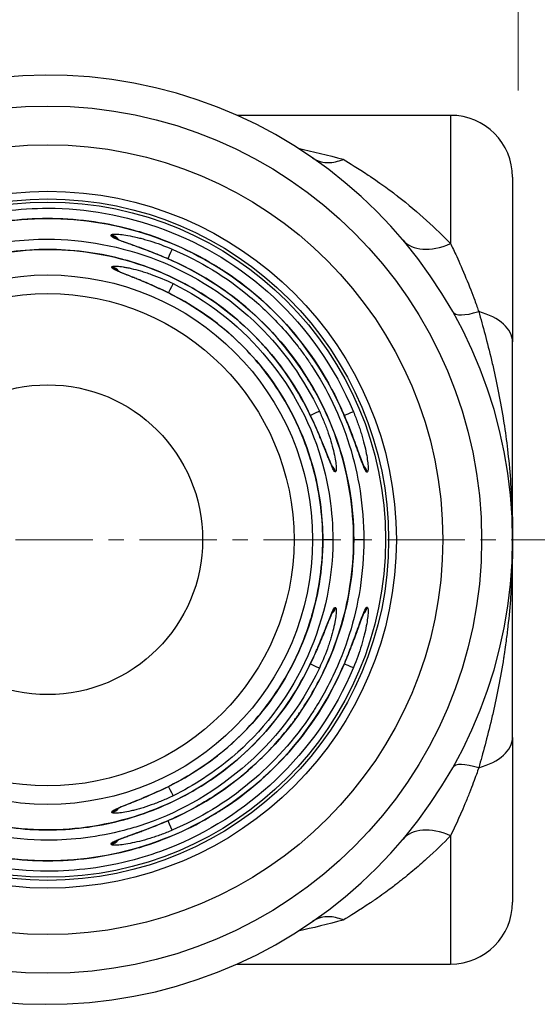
# Model space of a CAD drawing. Header units: inches. Extents: x 0 to 6721, y -3375 to 1330.
# Tile 122 of 196: x 4166.43 to 4174.78, y 568.48 to 584.38. Entities that reach past the tile are written whole.
import ezdxf

# ---------------------------------------------------------------- set-up
doc = ezdxf.new("R2010")
doc.units = ezdxf.units.IN
doc.header["$MEASUREMENT"] = 0
doc.linetypes.add('CENTER', pattern=[2, 1.25, -0.25, 0.25, -0.25])
doc.layers.add('AM_5', color=3, linetype='Continuous', lineweight=15)
doc.layers.add('AM_7', color=4, linetype='CENTER', lineweight=15)
doc.layers.add('中繼線', color=7, linetype='Continuous')
doc.styles.add('尺寸標註', font='romans.shx', dxfattribs={"bigfont": 'CHINESET.SHX'})
doc.dimstyles.new('複本(3) CNS2-1$0', dxfattribs={"dimtxt": 3.7, "dimasz": 3, "dimexe": 1.4, "dimexo": 1.4, "dimgap": 1, "dimtad": 1, "dimtoh": 1, "dimdsep": 46, "dimtxsty": '尺寸標註', "dimcen": 0, "dimclrd": 2, "dimclre": 2, "dimclrt": 3, "dimadec": 0, "dimazin": 2, "dimtp": 0.1, "dimtm": 0.1, "dimtfac": 0.71, "dimtmove": 0, "dimatfit": 0, "dimfxl": 0, "dimlwd": 13, "dimlwe": 13, "dimarcsym": 0})

# ---------------------------------------------------------------- blocks, each defined once
blk = doc.blocks.new('*D299')
at = {"layer": 'AM_5', "color": 2, "lineweight": 13}
for p, q in [((4143.863, 577.382), (4143.863, 621.951)), ((4174.476, 583.232), (4174.476, 621.951)), ((4146.863, 620.551), (4171.476, 620.551))]:
    blk.add_line(p, q, dxfattribs=at)
at = {"layer": 'AM_5', "color": 2}
for points in [[(4146.863, 621.051), (4146.863, 620.051), (4143.863, 620.551)], [(4171.476, 621.051), (4171.476, 620.051), (4174.476, 620.551)]]:
    blk.add_solid(points, dxfattribs=at)
at = {"layer": 'Defpoints', "color": 0}
for p in [(4174.476, 620.551), (4174.476, 581.832), (4143.863, 575.982)]:
    blk.add_point(p, dxfattribs=at)
at = {"layer": 'AM_5', "color": 3, "insert": (4158.896, 623.401), "char_height": 3.7, "attachment_point": 5, "style": '尺寸標註'}
blk.add_mtext('30.6 REF.', dxfattribs=at)
blk = doc.blocks.new('90度接頭-上視')
for p, q in [((28.4, 6.85), (24.954, 6.85)), ((28.4, 6.85), (28.4, 4.779)), ((29.4, 5.85), (29.4, 3.195)), ((22.925, 4.904), (22.925, 4.918)), ((22.937, 4.392), (22.937, 4.403)), ((23.831, 4.45), (23.831, 4.45)), ((29.4, 0), (29.4, 3.195)), ((26.049, 1.99), (26.049, 1.99)), ((26.597, 1.99), (26.597, 1.99)), ((26.542, 1.096), (26.539, 1.096)), ((27.054, 1.091), (27.051, 1.091)), ((26.338, 0), (26.337, 0)), ((26.5, 0), (26.338, 0)), ((26.999, 0), (26.837, 0)), ((29.4, -3.195), (29.4, 0)), ((26.539, -1.096), (26.542, -1.096)), ((27.051, -1.091), (27.054, -1.091)), ((26.049, -1.99), (26.049, -1.99)), ((26.597, -1.99), (26.597, -1.99)), ((29.4, -3.195), (29.4, -5.85)), ((22.937, -4.403), (22.937, -4.392)), ((23.831, -4.45), (23.831, -4.45)), ((22.925, -4.918), (22.925, -4.906)), ((28.4, -4.779), (28.4, -6.85)), ((24.954, -6.85), (28.4, -6.85))]:
    blk.add_line(p, q)
for radius in [7, 6.375, 5.625, 5.5, 5.45, 4.273, 3.974, 2.5]:
    blk.add_circle((21.9, 0), radius)
for centre, radius, start, end in [((21.9, 0), 7.5, 190.3509, 169.6491), ((28.4, 5.85), 1, 0, 90), ((21.9, 0), 5.231, 13.1495, 13.1574), ((21.899, 0), 5.232, 346.8498, 346.8499), ((28.4, -5.85), 1, 270, 0)]:
    blk.add_arc(centre, radius, start, end)
for centre, major_axis, ratio, start_param, end_param in [((22.884, 4.723), (-0.2, -0.003), 0.996385, 3.774568, 4.493773), ((22.884, 4.709), (-0.2, -0.003), 0.996384, 3.922217, 4.493158), ((28.4, 5.477), (-0.765, -0.644), 0.597343, 0, 1.104471), ((23.829, 4.508), (0.079, 0.184), 0.002534, 4.86086, 6.200163), ((23.831, 4.32), (0.082, 0.183), 0.000842, 0, 0.083022), ((22.891, 4.209), (-0.2, -0.003), 0.996341, 3.775244, 4.468016), ((22.891, 4.198), (-0.2, -0.003), 0.99634, 3.898858, 4.467392), ((23.836, 3.954), (0.088, 0.18), 0.001699, 4.873893, 6.200163), ((23.839, 3.765), (0.092, 0.178), 0.001363, 0, 0.083022), ((29.307, 4.169), (-0.871, -0.49), 0.260824, 0, 0.883914), ((28.4, 3.195), (1, 0), 0.546227, 0, 1.099881), ((25.924, 1.987), (0.179, 0.089), 0.012513, 6.200157, 6.283185), ((26.103, 1.987), (0.181, 0.085), 0.01263, 0.083028, 1.373043), ((26.475, 1.987), (0.183, 0.08), 0.012801, 6.200157, 6.283185), ((26.65, 1.987), (0.185, 0.077), 0.012887, 0.083029, 1.373176), ((26.348, 1.05), (0, -0.2), 0.996365, 2.44597, 2.449995), ((26.345, 1.05), (0, -0.2), 0.996365, 2.41548, 2.41986), ((26.348, 1.05), (0, -0.2), 0.996365, 1.801815, 2.403244), ((26.345, 1.05), (0, -0.2), 0.996365, 1.801961, 2.366241), ((26.859, 1.05), (0, -0.2), 0.996402, 2.425065, 2.428543), ((26.856, 1.05), (0, -0.2), 0.996402, 2.39469, 2.398483), ((26.859, 1.05), (0, -0.2), 0.996402, 1.778709, 2.382551), ((26.856, 1.05), (0, -0.2), 0.996402, 1.778826, 2.345729), ((26.348, -1.05), (0, -0.2), 0.996365, 0.7326, 1.339777), ((26.345, -1.05), (0, -0.2), 0.996365, 0.769079, 1.339632), ((26.859, -1.05), (0, -0.2), 0.996402, 0.753733, 1.362884), ((26.856, -1.05), (0, -0.2), 0.996402, 0.790029, 1.362766), ((26.103, -1.987), (0.181, -0.085), 0.01263, 4.910395, 6.200157), ((26.475, -1.987), (0.183, -0.08), 0.012801, 0, 0.083029), ((26.65, -1.987), (0.185, -0.077), 0.012887, 4.910189, 6.200157), ((25.924, -1.987), (0.179, -0.089), 0.012513, 0, 0.083028), ((28.4, -3.195), (1, 0), 0.546227, 5.183305, 6.283185), ((29.307, -4.169), (-0.871, 0.49), 0.260824, 5.399271, 6.283185), ((23.839, -3.765), (0.092, -0.178), 0.001363, 6.200163, 6.283185), ((23.836, -3.954), (0.088, -0.18), 0.001699, 0.083022, 1.409648), ((22.891, -4.209), (0.2, -0.003), 0.996341, 4.956762, 5.644392), ((22.891, -4.198), (0.2, -0.003), 0.99634, 4.957386, 5.519132), ((22.891, -4.198), (0.2, -0.003), 0.99634, 5.568587, 5.573437), ((22.891, -4.209), (0.2, -0.003), 0.996341, 5.676696, 5.680374), ((23.829, -4.508), (0.079, -0.184), 0.002534, 0.083022, 1.416201), ((23.831, -4.322), (0.082, -0.183), 0.002267, 6.200163, 6.283185), ((28.4, -5.477), (-0.765, 0.644), 0.597343, 5.178714, 6.283185), ((22.884, -4.723), (0.2, -0.003), 0.996385, 4.931005, 5.632755), ((22.884, -4.71), (0.2, -0.003), 0.996384, 4.931557, 5.496361), ((22.884, -4.71), (0.2, -0.003), 0.996384, 5.545546, 5.549617), ((22.884, -4.723), (0.2, -0.003), 0.996385, 5.663882, 5.666864)]:
    blk.add_ellipse(centre, major_axis=major_axis, ratio=ratio, start_param=start_param, end_param=end_param)
for points in [[(25.94, 6.319), (26.179, 6.268), (26.421, 6.209), (26.668, 6.14)], [(26.837, 0), (26.837, 0), (26.836, 0), (26.836, 0)], [(26.668, -6.14), (26.422, -6.209), (26.179, -6.268), (25.94, -6.319)]]:
    blk.add_open_spline(points, degree=3)
for points, knots in [([(26.172, 6.164), (26.239, 6.118), (26.317, 6.092), (26.476, 6.084), (26.554, 6.098), (26.645, 6.131), (26.657, 6.135), (26.668, 6.14)], [0.00000157, 0.00000157, 0.00000157, 0.00000157, 0.03773377, 0.03773377, 0.07068367, 0.07068367, 0.07542641, 0.07542641, 0.07542641, 0.07542641]), ([(26.668, 6.14), (26.771, 6.08), (26.906, 5.997), (27.073, 5.885), (27.079, 5.881), (27.085, 5.878), (27.09, 5.874), (27.096, 5.87), (27.1, 5.867), (27.107, 5.862), (27.218, 5.788), (27.309, 5.722), (27.382, 5.668), (27.419, 5.641), (27.451, 5.617), (27.478, 5.597), (27.492, 5.586), (27.504, 5.577), (27.515, 5.568), (27.521, 5.564), (27.526, 5.56), (27.532, 5.556), (27.534, 5.554), (27.537, 5.552), (27.539, 5.55), (27.54, 5.549), (27.541, 5.548), (27.543, 5.547), (27.543, 5.547), (27.544, 5.546), (27.544, 5.546), (27.545, 5.546), (27.545, 5.546), (27.545, 5.545), (27.545, 5.545), (27.545, 5.545), (27.546, 5.545), (27.885, 5.282), (28.17, 5.018), (28.4, 4.779)], [0.0000044, 0.0000044, 0.0000044, 0.0000044, 0.234375, 0.234375, 0.234375, 0.2421875, 0.2421875, 0.2421875, 0.25, 0.25, 0.25, 0.375, 0.375, 0.375, 0.4375, 0.4375, 0.4375, 0.46875, 0.46875, 0.46875, 0.484375, 0.484375, 0.484375, 0.4921875, 0.4921875, 0.4921875, 0.4960937, 0.4960937, 0.4960937, 0.4980469, 0.4980469, 0.4980469, 0.4990234, 0.4990234, 0.4990234, 0.5, 0.5, 0.5, 1, 1, 1, 1]), ([(16.967, 2.064), (17.561, 3.488), (18.723, 4.499), (19.939, 4.978), (20.127, 5.053), (20.317, 5.115), (20.506, 5.166), (20.978, 5.294), (21.451, 5.352), (21.904, 5.351), (23.116, 5.35), (24.479, 4.911), (25.548, 3.913), (26.078, 3.418), (26.53, 2.79), (26.833, 2.064)], [0, 0, 0, 0, 0.324753, 0.324753, 0.324753, 0.375, 0.375, 0.375, 0.5, 0.5, 0.5, 0.834147, 0.834147, 0.834147, 1, 1, 1, 1]), ([(17.142, 2.067), (17.364, 2.577), (17.674, 3.058), (18.424, 3.888), (18.875, 4.248), (19.856, 4.797), (20.399, 4.994), (21.505, 5.199), (22.082, 5.211), (23.195, 5.051), (23.746, 4.877), (24.749, 4.368), (25.215, 4.027), (26.002, 3.223), (26.333, 2.75), (26.605, 2.185), (26.632, 2.126), (26.658, 2.067)], [0, 0, 0, 0, 0.167078, 0.167078, 0.335772, 0.335772, 0.504451, 0.504451, 0.673164, 0.673164, 0.841893, 0.841893, 1.010627, 1.010627, 1.179352, 1.179352, 1.198802, 1.198802, 1.198802, 1.198802]), ([(26.657, 2.066), (26.452, 2.538), (26.181, 2.967), (25.866, 3.34), (25.835, 3.378), (25.803, 3.415), (25.77, 3.451), (25.46, 3.798), (25.112, 4.093), (24.744, 4.335), (24.689, 4.371), (24.634, 4.405), (24.578, 4.439), (24.193, 4.671), (23.789, 4.846), (23.384, 4.967), (23.336, 4.981), (23.289, 4.994), (23.242, 5.007), (22.788, 5.128), (22.334, 5.183), (21.897, 5.183), (21.461, 5.183), (21.008, 5.127), (20.555, 5.006), (20.508, 4.993), (20.462, 4.98), (20.416, 4.967), (20.01, 4.845), (19.605, 4.67), (19.22, 4.438), (19.165, 4.404), (19.11, 4.37), (19.056, 4.335), (18.687, 4.093), (18.339, 3.797), (18.029, 3.45), (17.997, 3.414), (17.965, 3.377), (17.934, 3.34), (17.619, 2.967), (17.348, 2.538), (17.143, 2.066)], [0, 0, 0, 0, 0.113579, 0.113579, 0.113579, 0.125, 0.125, 0.125, 0.233783, 0.233783, 0.233783, 0.25, 0.25, 0.25, 0.361911, 0.361911, 0.361911, 0.375, 0.375, 0.375, 0.5, 0.5, 0.5, 0.625, 0.625, 0.625, 0.637754, 0.637754, 0.637754, 0.75, 0.75, 0.75, 0.766011, 0.766011, 0.766011, 0.875, 0.875, 0.875, 0.886325, 0.886325, 0.886325, 1, 1, 1, 1]), ([(22.925, 4.918), (22.924, 4.929), (22.952, 4.934), (23.032, 4.932), (23.064, 4.929), (23.139, 4.92), (23.183, 4.912), (23.277, 4.894), (23.327, 4.883), (23.407, 4.863), (23.435, 4.856), (23.492, 4.84), (23.522, 4.831), (23.665, 4.787), (23.784, 4.743), (23.907, 4.691)], [0, 0, 0, 0, 0.25, 0.25, 0.375, 0.375, 0.5, 0.5, 0.625, 0.625, 0.6875, 0.6875, 0.75, 0.75, 1, 1, 1, 1]), ([(17.517, 2.072), (18.127, 3.367), (19.26, 4.247), (20.416, 4.619), (20.5, 4.646), (20.585, 4.67), (20.67, 4.693), (21.085, 4.802), (21.5, 4.851), (21.9, 4.851), (23.049, 4.851), (24.338, 4.414), (25.316, 3.443), (25.702, 3.059), (26.036, 2.596), (26.283, 2.072)], [0, 0, 0, 0, 0.349418, 0.349418, 0.349418, 0.375, 0.375, 0.375, 0.5, 0.5, 0.5, 0.858466, 0.858466, 0.858466, 1, 1, 1, 1]), ([(23.913, 4.502), (23.851, 4.53), (23.76, 4.569), (23.671, 4.605), (23.612, 4.629), (23.584, 4.64), (23.495, 4.675), (23.438, 4.696), (23.332, 4.735), (23.283, 4.752), (23.187, 4.787), (23.144, 4.802), (23.068, 4.83), (23.036, 4.842), (22.953, 4.877), (22.925, 4.893), (22.925, 4.904)], [0, 0, 0, 0, 0.125, 0.1875, 0.1875, 0.25, 0.25, 0.375, 0.375, 0.5, 0.5, 0.625, 0.625, 0.75, 0.75, 1, 1, 1, 1]), ([(23.009, 4.859), (23.009, 4.859), (23.01, 4.859), (23.011, 4.858), (23.016, 4.855), (23.034, 4.847), (23.051, 4.839), (23.102, 4.819), (23.14, 4.805), (23.24, 4.769), (23.307, 4.745), (23.46, 4.689), (23.55, 4.655), (23.731, 4.582), (23.823, 4.543), (23.913, 4.503)], [0.0290424, 0.0290424, 0.0290424, 0.0290424, 0.0308309, 0.0308309, 0.0399034, 0.0399034, 0.0543554, 0.0543554, 0.0747933, 0.0747933, 0.1016499, 0.1016499, 0.1321965, 0.1321965, 0.1618882, 0.1618882, 0.1618882, 0.1618882]), ([(28.4, 4.779), (28.427, 4.724), (28.46, 4.655), (28.499, 4.57), (28.584, 4.383), (28.715, 4.069), (28.789, 3.866), (28.815, 3.794), (28.837, 3.733), (28.854, 3.682)], [0, 0, 0, 0, 0.25, 0.25, 0.25, 0.803278, 0.803278, 0.803278, 1, 1, 1, 1]), ([(17.696, 2.075), (17.92, 2.527), (18.221, 2.947), (18.934, 3.664), (19.358, 3.969), (20.268, 4.421), (20.767, 4.574), (21.774, 4.711), (22.296, 4.696), (23.294, 4.502), (23.783, 4.32), (24.666, 3.817), (25.071, 3.488), (25.684, 2.798), (25.92, 2.447), (26.104, 2.075)], [0, 0, 0, 0, 0.151089, 0.151089, 0.303542, 0.303542, 0.456022, 0.456022, 0.608536, 0.608536, 0.761041, 0.761041, 0.913496, 0.913496, 1.037978, 1.037978, 1.037978, 1.037978]), ([(26.103, 2.075), (25.906, 2.474), (25.656, 2.834), (25.372, 3.148), (25.346, 3.176), (25.32, 3.204), (25.293, 3.232), (25.013, 3.526), (24.702, 3.775), (24.374, 3.979), (24.33, 4.006), (24.287, 4.032), (24.243, 4.058), (23.901, 4.254), (23.545, 4.402), (23.186, 4.505), (23.149, 4.515), (23.112, 4.525), (23.076, 4.535), (22.68, 4.637), (22.283, 4.685), (21.9, 4.685), (21.517, 4.685), (21.12, 4.637), (20.724, 4.535), (20.687, 4.525), (20.651, 4.515), (20.614, 4.505), (20.255, 4.402), (19.899, 4.254), (19.557, 4.058), (19.513, 4.032), (19.47, 4.006), (19.426, 3.979), (19.098, 3.775), (18.787, 3.526), (18.507, 3.232), (18.48, 3.204), (18.454, 3.176), (18.428, 3.148), (18.144, 2.834), (17.894, 2.474), (17.697, 2.075)], [0, 0, 0, 0, 0.114632, 0.114632, 0.114632, 0.125, 0.125, 0.125, 0.235389, 0.235389, 0.235389, 0.25, 0.25, 0.25, 0.363357, 0.363357, 0.363357, 0.375, 0.375, 0.375, 0.5, 0.5, 0.5, 0.625, 0.625, 0.625, 0.636633, 0.636633, 0.636633, 0.75, 0.75, 0.75, 0.764607, 0.764607, 0.764607, 0.875, 0.875, 0.875, 0.885366, 0.885366, 0.885366, 1, 1, 1, 1]), ([(23.907, 4.691), (24.357, 4.499), (24.782, 4.24), (25.354, 3.764), (25.533, 3.591), (25.783, 3.312), (25.863, 3.216), (25.978, 3.067), (26.034, 2.991), (26.097, 2.901), (26.123, 2.863), (26.141, 2.836), (26.15, 2.822), (26.407, 2.432), (26.618, 2.002), (26.915, 1.055), (27, 0.539), (26.999, 0)], [0, 0, 0, 0, 0.25, 0.25, 0.375, 0.375, 0.4375, 0.4375, 0.46875, 0.484375, 0.492188, 0.492188, 0.5, 0.5, 0.75, 0.75, 1, 1, 1, 1]), ([(23.913, 4.503), (24.397, 4.287), (24.851, 3.988), (25.635, 3.267), (25.973, 2.834), (26.487, 1.895), (26.669, 1.377), (26.811, 0.57), (26.836, 0.284), (26.837, 0)], [0, 0, 0, 0, 0.1589968, 0.1589968, 0.3195325, 0.3195325, 0.4800844, 0.4800844, 0.5654287, 0.5654287, 0.5654287, 0.5654287]), ([(26.836, 0), (26.835, 0.521), (26.752, 1.017), (26.54, 1.694), (26.455, 1.909), (26.31, 2.213), (26.259, 2.312), (26.179, 2.454), (26.138, 2.525), (26.089, 2.605), (26.068, 2.638), (26.054, 2.661), (26.047, 2.671), (25.775, 3.089), (25.455, 3.451), (24.734, 4.064), (24.334, 4.314), (23.913, 4.502)], [0.0000003, 0.0000003, 0.0000003, 0.0000003, 0.25, 0.25, 0.375, 0.375, 0.4375, 0.4375, 0.46875, 0.484375, 0.4921875, 0.4921875, 0.5, 0.5, 0.75, 0.75, 1, 1, 1, 1]), ([(22.937, 4.403), (22.937, 4.409), (22.944, 4.413), (22.971, 4.417), (22.992, 4.417), (23.046, 4.414), (23.079, 4.41), (23.136, 4.401), (23.157, 4.397), (23.2, 4.389), (23.224, 4.384), (23.295, 4.367), (23.346, 4.354), (23.427, 4.331), (23.454, 4.322), (23.511, 4.304), (23.542, 4.293), (23.684, 4.242), (23.802, 4.193), (23.924, 4.133)], [0, 0, 0, 0, 0.125, 0.125, 0.25, 0.25, 0.375, 0.375, 0.4375, 0.4375, 0.5, 0.5, 0.625, 0.625, 0.6875, 0.6875, 0.75, 0.75, 1, 1, 1, 1]), ([(23.93, 3.942), (23.869, 3.974), (23.809, 4.003), (23.72, 4.046), (23.691, 4.059), (23.632, 4.086), (23.605, 4.098), (23.515, 4.138), (23.459, 4.162), (23.378, 4.195), (23.352, 4.205), (23.302, 4.226), (23.278, 4.235), (23.205, 4.264), (23.161, 4.281), (23.084, 4.312), (23.051, 4.325), (22.966, 4.363), (22.937, 4.381), (22.937, 4.392)], [0, 0, 0, 0, 0.125, 0.125, 0.1875, 0.1875, 0.25, 0.25, 0.375, 0.375, 0.4375, 0.4375, 0.5, 0.5, 0.625, 0.625, 0.75, 0.75, 1, 1, 1, 1]), ([(23.02, 4.345), (23.02, 4.345), (23.021, 4.344), (23.023, 4.343), (23.028, 4.34), (23.048, 4.331), (23.066, 4.323), (23.118, 4.3), (23.157, 4.285), (23.259, 4.244), (23.327, 4.217), (23.481, 4.153), (23.571, 4.115), (23.751, 4.032), (23.842, 3.989), (23.931, 3.943)], [0.0284071, 0.0284071, 0.0284071, 0.0284071, 0.0306852, 0.0306852, 0.0399609, 0.0399609, 0.05475, 0.05475, 0.0754396, 0.0754396, 0.1026089, 0.1026089, 0.1336416, 0.1336416, 0.163637, 0.163637, 0.163637, 0.163637]), ([(23.924, 4.133), (24.983, 3.615), (25.929, 2.609), (26.313, 1.3), (26.435, 0.887), (26.5, 0.448), (26.5, 0)], [0, 0, 0, 0, 0.760219, 0.760219, 0.760219, 1, 1, 1, 1]), ([(26.337, 0), (26.337, 0.405), (26.281, 0.801), (26.177, 1.176), (26.167, 1.211), (26.157, 1.246), (26.147, 1.28), (26.037, 1.643), (25.883, 1.984), (25.695, 2.295), (25.673, 2.332), (25.65, 2.368), (25.627, 2.404), (25.424, 2.717), (25.187, 2.998), (24.927, 3.241), (24.904, 3.262), (24.881, 3.283), (24.858, 3.303), (24.571, 3.561), (24.257, 3.774), (23.93, 3.942)], [0, 0, 0, 0, 0.228628, 0.228628, 0.228628, 0.25, 0.25, 0.25, 0.473508, 0.473508, 0.473508, 0.5, 0.5, 0.5, 0.730031, 0.730031, 0.730031, 0.75, 0.75, 0.75, 1, 1, 1, 1]), ([(23.931, 3.943), (24.354, 3.724), (24.748, 3.433), (25.415, 2.747), (25.698, 2.342), (26.112, 1.473), (26.249, 0.999), (26.327, 0.348), (26.337, 0.174), (26.338, 0)], [0, 0, 0, 0, 0.1430279, 0.1430279, 0.2873367, 0.2873367, 0.4316977, 0.4316977, 0.4838857, 0.4838857, 0.4838857, 0.4838857]), ([(28.854, 3.682), (28.919, 3.451), (28.991, 3.19), (29.061, 2.896), (29.069, 2.861), (29.078, 2.825), (29.086, 2.789), (29.147, 2.522), (29.206, 2.229), (29.256, 1.91), (29.258, 1.898), (29.259, 1.891), (29.26, 1.882), (29.282, 1.744), (29.301, 1.601), (29.318, 1.454), (29.336, 1.298), (29.352, 1.137), (29.364, 0.973), (29.366, 0.951), (29.368, 0.926), (29.369, 0.903), (29.393, 0.57), (29.4, 0.268), (29.4, 0)], [0, 0, 0, 0, 0.249939, 0.249939, 0.249939, 0.2797423, 0.2797423, 0.2797423, 0.4998779, 0.4998779, 0.4998779, 0.5076885, 0.5076885, 0.5076885, 0.6248474, 0.6248474, 0.6248474, 0.74918, 0.74918, 0.74918, 0.7654381, 0.7654381, 0.7654381, 0.9997559, 0.9997559, 0.9997559, 0.9997559]), ([(26.539, 1.096), (26.533, 1.096), (26.526, 1.103), (26.508, 1.131), (26.498, 1.152), (26.474, 1.206), (26.46, 1.239), (26.438, 1.295), (26.43, 1.316), (26.413, 1.359), (26.404, 1.382), (26.376, 1.452), (26.357, 1.502), (26.325, 1.581), (26.313, 1.608), (26.29, 1.664), (26.278, 1.694), (26.217, 1.836), (26.163, 1.953), (26.103, 2.075)], [0, 0, 0, 0, 0.125, 0.125, 0.25, 0.25, 0.375, 0.375, 0.4375, 0.4375, 0.5, 0.5, 0.625, 0.625, 0.6875, 0.6875, 0.75, 0.75, 1, 1, 1, 1]), ([(26.104, 2.075), (26.161, 1.96), (26.215, 1.841), (26.31, 1.62), (26.353, 1.515), (26.419, 1.346), (26.446, 1.278), (26.48, 1.201), (26.492, 1.178), (26.492, 1.178)], [0, 0, 0, 0, 0.0386648, 0.0386648, 0.0765489, 0.0765489, 0.1103367, 0.1103367, 0.1331561, 0.1331561, 0.1331561, 0.1331561]), ([(26.283, 2.072), (26.312, 2.011), (26.338, 1.951), (26.374, 1.863), (26.385, 1.834), (26.407, 1.776), (26.417, 1.749), (26.448, 1.66), (26.465, 1.604), (26.496, 1.497), (26.508, 1.449), (26.54, 1.305), (26.551, 1.23), (26.558, 1.123), (26.553, 1.096), (26.542, 1.096)], [0, 0, 0, 0, 0.125, 0.125, 0.1875, 0.1875, 0.25, 0.25, 0.375, 0.375, 0.5, 0.5, 0.75, 0.75, 1, 1, 1, 1]), ([(26.658, 2.067), (26.707, 1.955), (26.753, 1.84), (26.836, 1.625), (26.874, 1.522), (26.935, 1.354), (26.96, 1.285), (26.987, 1.218), (26.994, 1.201), (27.003, 1.181), (27.006, 1.175), (27.006, 1.175)], [0, 0, 0, 0, 0.0366262, 0.0366262, 0.073161, 0.073161, 0.1065816, 0.1065816, 0.1201448, 0.1201448, 0.1311498, 0.1311498, 0.1311498, 0.1311498]), ([(27.051, 1.091), (27.046, 1.091), (27.039, 1.098), (27.022, 1.125), (27.012, 1.146), (26.99, 1.199), (26.978, 1.231), (26.95, 1.305), (26.935, 1.349), (26.902, 1.442), (26.884, 1.491), (26.846, 1.596), (26.824, 1.654), (26.759, 1.825), (26.711, 1.943), (26.657, 2.066)], [0, 0, 0, 0, 0.125, 0.125, 0.25, 0.25, 0.375, 0.375, 0.5, 0.5, 0.625, 0.625, 0.75, 0.75, 1, 1, 1, 1]), ([(26.833, 2.064), (26.859, 2.002), (26.882, 1.942), (26.914, 1.853), (26.924, 1.824), (26.944, 1.766), (26.952, 1.738), (26.979, 1.649), (26.995, 1.593), (27.021, 1.488), (27.031, 1.439), (27.058, 1.297), (27.067, 1.223), (27.071, 1.118), (27.065, 1.091), (27.054, 1.091)], [0, 0, 0, 0, 0.125, 0.125, 0.1875, 0.1875, 0.25, 0.25, 0.375, 0.375, 0.5, 0.5, 0.75, 0.75, 1, 1, 1, 1]), ([(26.999, 0), (27, -0.539), (26.915, -1.055), (26.692, -1.765), (26.603, -1.991), (26.449, -2.312), (26.395, -2.416), (26.309, -2.567), (26.265, -2.642), (26.212, -2.726), (26.189, -2.762), (26.174, -2.786), (26.167, -2.797), (25.882, -3.23), (25.544, -3.605), (24.782, -4.24), (24.357, -4.499), (23.907, -4.691)], [0, 0, 0, 0, 0.25, 0.25, 0.375, 0.375, 0.4375, 0.4375, 0.46875, 0.484375, 0.492188, 0.492188, 0.5, 0.5, 0.75, 0.75, 1, 1, 1, 1]), ([(26.5, 0), (26.501, -1.422), (25.822, -2.708), (24.878, -3.509), (24.581, -3.761), (24.258, -3.97), (23.924, -4.133)], [0, 0, 0, 0, 0.760219, 0.760219, 0.760219, 1, 1, 1, 1]), ([(23.93, -3.942), (24.257, -3.774), (24.571, -3.561), (24.858, -3.303), (24.881, -3.283), (24.904, -3.262), (24.927, -3.241), (25.187, -2.998), (25.424, -2.717), (25.627, -2.404), (25.65, -2.368), (25.673, -2.332), (25.695, -2.295), (25.883, -1.984), (26.037, -1.643), (26.147, -1.28), (26.157, -1.246), (26.167, -1.211), (26.177, -1.176), (26.281, -0.801), (26.337, -0.405), (26.337, 0)], [0, 0, 0, 0, 0.25, 0.25, 0.25, 0.269969, 0.269969, 0.269969, 0.5, 0.5, 0.5, 0.526492, 0.526492, 0.526492, 0.75, 0.75, 0.75, 0.771372, 0.771372, 0.771372, 1, 1, 1, 1]), ([(26.338, 0), (26.337, -0.477), (26.258, -0.961), (25.952, -1.869), (25.72, -2.305), (25.136, -3.07), (24.777, -3.409), (24.234, -3.775), (24.085, -3.863), (23.931, -3.943)], [0, 0, 0, 0, 0.143201, 0.143201, 0.2875505, 0.2875505, 0.4319259, 0.4319259, 0.4838829, 0.4838829, 0.4838829, 0.4838829]), ([(29.4, 0), (29.4, -0.039), (29.4, -0.082), (29.399, -0.13), (29.399, -0.145), (29.399, -0.162), (29.399, -0.178), (29.398, -0.245), (29.397, -0.319), (29.394, -0.4), (29.392, -0.481), (29.388, -0.569), (29.384, -0.664), (29.381, -0.712), (29.378, -0.761), (29.375, -0.812), (29.374, -0.838), (29.372, -0.864), (29.37, -0.89), (29.369, -0.903), (29.368, -0.916), (29.367, -0.93), (29.367, -0.937), (29.366, -0.943), (29.366, -0.95), (29.365, -0.957), (29.365, -0.965), (29.364, -0.97), (29.352, -1.136), (29.336, -1.298), (29.318, -1.455), (29.309, -1.536), (29.298, -1.617), (29.287, -1.695), (29.28, -1.749), (29.272, -1.802), (29.265, -1.855), (29.262, -1.868), (29.26, -1.882), (29.258, -1.896), (29.257, -1.901), (29.257, -1.904), (29.256, -1.91), (29.206, -2.229), (29.147, -2.522), (29.086, -2.789), (29.078, -2.825), (29.069, -2.86), (29.061, -2.895), (28.991, -3.19), (28.919, -3.451), (28.854, -3.682)], [0.0002441, 0.0002441, 0.0002441, 0.0002441, 0.0471077, 0.0471077, 0.0471077, 0.0627289, 0.0627289, 0.0627289, 0.1252136, 0.1252136, 0.1252136, 0.1876984, 0.1876984, 0.1876984, 0.2189407, 0.2189407, 0.2189407, 0.2345619, 0.2345619, 0.2345619, 0.2423725, 0.2423725, 0.2423725, 0.2462778, 0.2462778, 0.2462778, 0.2501831, 0.2501831, 0.2501831, 0.3751526, 0.3751526, 0.3751526, 0.4402334, 0.4402334, 0.4402334, 0.4845273, 0.4845273, 0.4845273, 0.4963042, 0.4963042, 0.4963042, 0.5001221, 0.5001221, 0.5001221, 0.7204352, 0.7204352, 0.7204352, 0.750061, 0.750061, 0.750061, 1, 1, 1, 1]), ([(23.913, -4.504), (24.338, -4.313), (24.74, -4.061), (25.28, -3.601), (25.45, -3.434), (25.686, -3.165), (25.761, -3.073), (25.87, -2.93), (25.922, -2.857), (25.982, -2.771), (26.007, -2.734), (26.024, -2.709), (26.033, -2.695), (26.275, -2.32), (26.474, -1.909), (26.754, -1.005), (26.835, -0.513), (26.836, 0)], [0, 0, 0, 0, 0.25, 0.25, 0.375, 0.375, 0.4375, 0.4375, 0.46875, 0.484375, 0.492188, 0.492188, 0.5, 0.5, 0.75, 0.75, 1, 1, 1, 1]), ([(26.837, 0), (26.836, -0.531), (26.748, -1.068), (26.407, -2.078), (26.15, -2.564), (25.501, -3.415), (25.101, -3.792), (24.422, -4.25), (24.172, -4.389), (23.913, -4.504)], [0, 0, 0, 0, 0.1592126, 0.1592126, 0.3197962, 0.3197962, 0.4803665, 0.4803665, 0.5654795, 0.5654795, 0.5654795, 0.5654795]), ([(26.103, -2.075), (26.133, -2.014), (26.162, -1.954), (26.202, -1.866), (26.216, -1.836), (26.241, -1.779), (26.253, -1.751), (26.291, -1.662), (26.314, -1.606), (26.346, -1.527), (26.357, -1.502), (26.376, -1.452), (26.385, -1.429), (26.414, -1.357), (26.43, -1.314), (26.46, -1.238), (26.473, -1.206), (26.51, -1.124), (26.527, -1.096), (26.539, -1.096)], [0, 0, 0, 0, 0.125, 0.125, 0.1875, 0.1875, 0.25, 0.25, 0.375, 0.375, 0.4375, 0.4375, 0.5, 0.5, 0.625, 0.625, 0.75, 0.75, 1, 1, 1, 1]), ([(26.542, -1.096), (26.547, -1.096), (26.551, -1.102), (26.555, -1.129), (26.556, -1.15), (26.553, -1.203), (26.549, -1.236), (26.537, -1.311), (26.529, -1.355), (26.508, -1.448), (26.495, -1.498), (26.473, -1.578), (26.465, -1.605), (26.447, -1.662), (26.437, -1.692), (26.388, -1.833), (26.34, -1.951), (26.283, -2.072)], [0, 0, 0, 0, 0.125, 0.125, 0.25, 0.25, 0.375, 0.375, 0.5, 0.5, 0.625, 0.625, 0.6875, 0.6875, 0.75, 0.75, 1, 1, 1, 1]), ([(26.657, -2.066), (26.684, -2.005), (26.71, -1.944), (26.758, -1.825), (26.78, -1.769), (26.825, -1.651), (26.846, -1.595), (26.884, -1.49), (26.902, -1.442), (26.936, -1.347), (26.951, -1.305), (26.978, -1.231), (26.99, -1.199), (27.024, -1.119), (27.04, -1.091), (27.051, -1.091)], [0, 0, 0, 0, 0.125, 0.125, 0.25, 0.25, 0.375, 0.375, 0.5, 0.5, 0.625, 0.625, 0.75, 0.75, 1, 1, 1, 1]), ([(27.054, -1.091), (27.065, -1.091), (27.071, -1.118), (27.068, -1.197), (27.065, -1.229), (27.056, -1.303), (27.049, -1.346), (27.031, -1.439), (27.021, -1.488), (27.001, -1.568), (26.994, -1.595), (26.978, -1.651), (26.97, -1.681), (26.927, -1.823), (26.884, -1.941), (26.833, -2.064)], [0, 0, 0, 0, 0.25, 0.25, 0.375, 0.375, 0.5, 0.5, 0.625, 0.625, 0.6875, 0.6875, 0.75, 0.75, 1, 1, 1, 1]), ([(26.491, -1.179), (26.491, -1.179), (26.491, -1.179), (26.49, -1.181), (26.487, -1.186), (26.478, -1.205), (26.47, -1.223), (26.448, -1.275), (26.432, -1.313), (26.392, -1.414), (26.366, -1.481), (26.303, -1.636), (26.265, -1.726), (26.187, -1.903), (26.146, -1.99), (26.104, -2.075)], [0.0287692, 0.0287692, 0.0287692, 0.0287692, 0.0308179, 0.0308179, 0.0400315, 0.0400315, 0.0547303, 0.0547303, 0.0754546, 0.0754546, 0.1026855, 0.1026855, 0.1337713, 0.1337713, 0.1624404, 0.1624404, 0.1624404, 0.1624404]), ([(27.005, -1.176), (27.005, -1.176), (27.005, -1.176), (27.005, -1.177), (27.002, -1.182), (26.994, -1.2), (26.987, -1.217), (26.967, -1.267), (26.953, -1.304), (26.917, -1.404), (26.893, -1.47), (26.836, -1.624), (26.803, -1.714), (26.732, -1.891), (26.696, -1.98), (26.658, -2.067)], [0.0293404, 0.0293404, 0.0293404, 0.0293404, 0.0309525, 0.0309525, 0.0399871, 0.0399871, 0.0543878, 0.0543878, 0.0748966, 0.0748966, 0.1018651, 0.1018651, 0.1325501, 0.1325501, 0.1610378, 0.1610378, 0.1610378, 0.1610378]), ([(26.833, -2.064), (26.239, -3.488), (25.077, -4.499), (23.862, -4.978), (23.674, -5.052), (23.484, -5.115), (23.294, -5.166), (22.822, -5.294), (22.35, -5.352), (21.896, -5.351), (20.684, -5.35), (19.321, -4.911), (18.252, -3.913), (17.722, -3.418), (17.27, -2.79), (16.967, -2.064)], [0, 0, 0, 0, 0.324711, 0.324711, 0.324711, 0.375, 0.375, 0.375, 0.5, 0.5, 0.5, 0.834184, 0.834184, 0.834184, 1, 1, 1, 1]), ([(17.143, -2.066), (17.348, -2.538), (17.619, -2.967), (17.934, -3.34), (17.965, -3.378), (17.998, -3.415), (18.03, -3.451), (18.34, -3.798), (18.688, -4.093), (19.056, -4.335), (19.111, -4.371), (19.166, -4.405), (19.222, -4.439), (19.607, -4.671), (20.011, -4.846), (20.416, -4.967), (20.464, -4.981), (20.511, -4.994), (20.558, -5.007), (21.012, -5.128), (21.466, -5.183), (21.902, -5.183), (22.339, -5.183), (22.792, -5.127), (23.245, -5.006), (23.291, -4.993), (23.338, -4.98), (23.384, -4.967), (23.79, -4.845), (24.195, -4.67), (24.58, -4.438), (24.635, -4.404), (24.69, -4.37), (24.744, -4.335), (25.113, -4.093), (25.461, -3.797), (25.771, -3.45), (25.803, -3.414), (25.835, -3.377), (25.866, -3.34), (26.181, -2.967), (26.452, -2.538), (26.657, -2.066)], [0, 0, 0, 0, 0.113577, 0.113577, 0.113577, 0.125, 0.125, 0.125, 0.233783, 0.233783, 0.233783, 0.25, 0.25, 0.25, 0.361921, 0.361921, 0.361921, 0.375, 0.375, 0.375, 0.5, 0.5, 0.5, 0.625, 0.625, 0.625, 0.637764, 0.637764, 0.637764, 0.75, 0.75, 0.75, 0.766011, 0.766011, 0.766011, 0.875, 0.875, 0.875, 0.886322, 0.886322, 0.886322, 1, 1, 1, 1]), ([(26.658, -2.067), (26.436, -2.577), (26.126, -3.058), (25.376, -3.888), (24.925, -4.248), (23.944, -4.797), (23.401, -4.994), (22.295, -5.199), (21.718, -5.211), (20.605, -5.051), (20.054, -4.877), (19.051, -4.368), (18.585, -4.027), (17.798, -3.223), (17.467, -2.75), (17.195, -2.185), (17.168, -2.126), (17.142, -2.067)], [0, 0, 0, 0, 0.167078, 0.167078, 0.335772, 0.335772, 0.504451, 0.504451, 0.673164, 0.673164, 0.841893, 0.841893, 1.010627, 1.010627, 1.179352, 1.179352, 1.198802, 1.198802, 1.198802, 1.198802]), ([(26.283, -2.072), (25.673, -3.367), (24.54, -4.247), (23.384, -4.619), (23.3, -4.646), (23.215, -4.67), (23.13, -4.693), (22.715, -4.801), (22.3, -4.851), (21.9, -4.851), (20.751, -4.851), (19.462, -4.414), (18.484, -3.443), (18.098, -3.059), (17.764, -2.596), (17.517, -2.072)], [0, 0, 0, 0, 0.349416, 0.349416, 0.349416, 0.375, 0.375, 0.375, 0.5, 0.5, 0.5, 0.858469, 0.858469, 0.858469, 1, 1, 1, 1]), ([(26.104, -2.075), (25.88, -2.527), (25.579, -2.947), (24.866, -3.664), (24.442, -3.969), (23.532, -4.421), (23.033, -4.574), (22.026, -4.711), (21.504, -4.696), (20.506, -4.502), (20.017, -4.32), (19.134, -3.817), (18.729, -3.488), (18.116, -2.798), (17.88, -2.447), (17.696, -2.075)], [0, 0, 0, 0, 0.151089, 0.151089, 0.303542, 0.303542, 0.456022, 0.456022, 0.608536, 0.608536, 0.761041, 0.761041, 0.913496, 0.913496, 1.037978, 1.037978, 1.037978, 1.037978]), ([(17.697, -2.075), (17.894, -2.474), (18.144, -2.834), (18.428, -3.148), (18.454, -3.176), (18.48, -3.204), (18.507, -3.232), (18.787, -3.526), (19.098, -3.775), (19.426, -3.979), (19.47, -4.006), (19.513, -4.032), (19.557, -4.058), (19.899, -4.254), (20.255, -4.402), (20.614, -4.505), (20.651, -4.515), (20.688, -4.525), (20.724, -4.535), (21.12, -4.637), (21.517, -4.685), (21.9, -4.685), (22.283, -4.685), (22.68, -4.637), (23.076, -4.535), (23.113, -4.525), (23.149, -4.515), (23.186, -4.505), (23.545, -4.402), (23.901, -4.254), (24.243, -4.058), (24.287, -4.032), (24.33, -4.006), (24.374, -3.979), (24.702, -3.775), (25.013, -3.526), (25.293, -3.232), (25.32, -3.204), (25.346, -3.176), (25.372, -3.148), (25.656, -2.834), (25.906, -2.474), (26.103, -2.075)], [0, 0, 0, 0, 0.114631, 0.114631, 0.114631, 0.125, 0.125, 0.125, 0.235387, 0.235387, 0.235387, 0.25, 0.25, 0.25, 0.363356, 0.363356, 0.363356, 0.375, 0.375, 0.375, 0.5, 0.5, 0.5, 0.625, 0.625, 0.625, 0.636633, 0.636633, 0.636633, 0.75, 0.75, 0.75, 0.764605, 0.764605, 0.764605, 0.875, 0.875, 0.875, 0.885366, 0.885366, 0.885366, 1, 1, 1, 1]), ([(28.854, -3.682), (28.832, -3.746), (28.803, -3.828), (28.766, -3.926), (28.748, -3.975), (28.728, -4.028), (28.705, -4.085), (28.683, -4.142), (28.657, -4.205), (28.632, -4.265), (28.533, -4.503), (28.454, -4.668), (28.4, -4.779)], [0, 0, 0, 0, 0.25, 0.25, 0.25, 0.375, 0.375, 0.375, 0.5, 0.5, 0.5, 1, 1, 1, 1]), ([(22.937, -4.392), (22.937, -4.386), (22.945, -4.379), (22.973, -4.361), (22.996, -4.35), (23.051, -4.326), (23.084, -4.312), (23.142, -4.289), (23.163, -4.281), (23.207, -4.263), (23.231, -4.254), (23.302, -4.226), (23.352, -4.205), (23.433, -4.172), (23.46, -4.161), (23.517, -4.137), (23.548, -4.123), (23.69, -4.061), (23.808, -4.005), (23.93, -3.942)], [0, 0, 0, 0, 0.125, 0.125, 0.25, 0.25, 0.375, 0.375, 0.4375, 0.4375, 0.5, 0.5, 0.625, 0.625, 0.6875, 0.6875, 0.75, 0.75, 1, 1, 1, 1]), ([(23.931, -3.943), (23.813, -4.004), (23.69, -4.061), (23.464, -4.16), (23.356, -4.205), (23.226, -4.257), (23.19, -4.271), (23.103, -4.307), (23.059, -4.326), (23.025, -4.342), (23.019, -4.346), (23.019, -4.346)], [0, 0, 0, 0, 0.0398539, 0.0398539, 0.078478, 0.078478, 0.0951556, 0.0951556, 0.1235619, 0.1235619, 0.1351343, 0.1351343, 0.1351343, 0.1351343]), ([(23.924, -4.133), (23.863, -4.163), (23.803, -4.191), (23.714, -4.228), (23.685, -4.24), (23.627, -4.262), (23.6, -4.272), (23.51, -4.305), (23.453, -4.323), (23.372, -4.347), (23.346, -4.354), (23.295, -4.367), (23.272, -4.373), (23.149, -4.401), (23.074, -4.412), (22.964, -4.419), (22.937, -4.415), (22.937, -4.403)], [0, 0, 0, 0, 0.125, 0.125, 0.1875, 0.1875, 0.25, 0.25, 0.375, 0.375, 0.4375, 0.4375, 0.5, 0.5, 0.75, 0.75, 1, 1, 1, 1]), ([(22.925, -4.906), (22.925, -4.9), (22.932, -4.893), (22.96, -4.876), (22.982, -4.866), (23.036, -4.844), (23.068, -4.831), (23.125, -4.811), (23.145, -4.803), (23.189, -4.788), (23.212, -4.779), (23.283, -4.754), (23.333, -4.736), (23.413, -4.707), (23.44, -4.697), (23.497, -4.675), (23.527, -4.664), (23.67, -4.608), (23.789, -4.559), (23.913, -4.504)], [0, 0, 0, 0, 0.125, 0.125, 0.25, 0.25, 0.375, 0.375, 0.4375, 0.4375, 0.5, 0.5, 0.625, 0.625, 0.6875, 0.6875, 0.75, 0.75, 1, 1, 1, 1]), ([(23.913, -4.504), (23.799, -4.555), (23.682, -4.603), (23.464, -4.689), (23.358, -4.728), (23.188, -4.79), (23.118, -4.815), (23.051, -4.841), (23.035, -4.848), (23.015, -4.857), (23.008, -4.861), (23.008, -4.861)], [0, 0, 0, 0, 0.0373786, 0.0373786, 0.0744383, 0.0744383, 0.10791, 0.10791, 0.121387, 0.121387, 0.1323603, 0.1323603, 0.1323603, 0.1323603]), ([(23.907, -4.691), (23.846, -4.717), (23.785, -4.741), (23.696, -4.774), (23.666, -4.784), (23.608, -4.804), (23.58, -4.813), (23.49, -4.841), (23.433, -4.857), (23.326, -4.884), (23.277, -4.894), (23.133, -4.922), (23.058, -4.931), (22.951, -4.934), (22.924, -4.929), (22.925, -4.918)], [0, 0, 0, 0, 0.125, 0.125, 0.1875, 0.1875, 0.25, 0.25, 0.375, 0.375, 0.5, 0.5, 0.75, 0.75, 1, 1, 1, 1]), ([(28.4, -4.779), (28.285, -4.899), (28.156, -5.024), (27.943, -5.217), (27.868, -5.282), (27.751, -5.38), (27.691, -5.43), (27.619, -5.487), (27.583, -5.516), (27.563, -5.531), (27.554, -5.538), (27.549, -5.543), (27.546, -5.544), (27.51, -5.572), (27.455, -5.614), (27.346, -5.695), (27.305, -5.725), (27.236, -5.774), (27.2, -5.799), (27.155, -5.83), (27.135, -5.844), (27.121, -5.853), (27.113, -5.858), (26.924, -5.986), (26.778, -6.075), (26.668, -6.14)], [0, 0, 0, 0, 0.25, 0.25, 0.375, 0.375, 0.4375, 0.46875, 0.484375, 0.4921875, 0.4980469, 0.4980469, 0.5, 0.5, 0.625, 0.625, 0.6875, 0.6875, 0.71875, 0.734375, 0.7421875, 0.7421875, 0.75, 0.75, 0.9999954, 0.9999954, 0.9999954, 0.9999954]), ([(26.668, -6.14), (26.657, -6.135), (26.645, -6.131), (26.555, -6.098), (26.476, -6.084), (26.317, -6.092), (26.239, -6.118), (26.172, -6.164)], [-0.00471986, -0.00471986, -0.00471986, -0.00471986, 0, 0, 0.03295232, 0.03295232, 0.07067013, 0.07067013, 0.07067013, 0.07067013])]:
    blk.add_open_spline(points, degree=3, knots=knots)

msp = doc.modelspace()

# ---------------------------------------------------------------- linework, layer by layer
at = {"layer": 'AM_7'}
msp.add_line((3946.363, 575.982), (4177.383, 575.982), dxfattribs=at)

# ---------------------------------------------------------------- block references
at = {"layer": '中繼線'}
msp.add_blockref('90度接頭-上視', (4144.983, 575.982), dxfattribs=at)

# ---------------------------------------------------------------- dimensions: what is measured, and where the dimension line sits
at = {"layer": 'AM_5'}
dim = msp.add_linear_dim(base=(4174.476, 620.551), p1=(4143.863, 575.982), p2=(4174.476, 581.832), text='<> REF.', dimstyle='複本(3) CNS2-1$0', override={"dimdec": 1, "dimpost": '', "dimtix": 1}, dxfattribs=at)
dim.commit()
dim.dimension.update_dxf_attribs({"geometry": '*D299', "text_midpoint": (4158.896, 620.551), "dimtype": 160})

doc.saveas('drawing.dxf')
